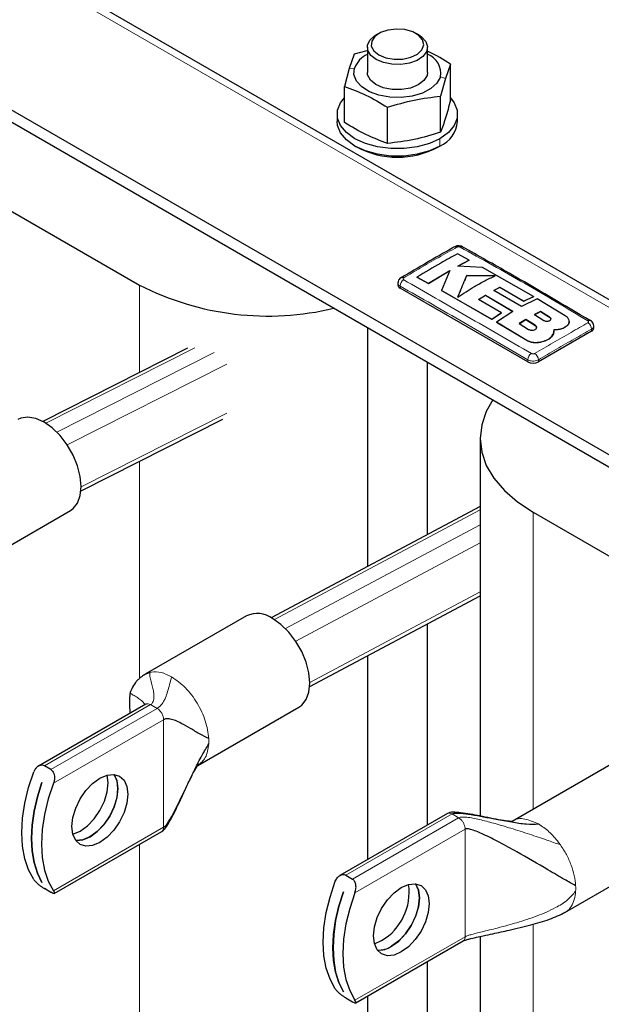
# Model space of a CAD drawing. Header units: millimetres. Extents: x 5 to 418, y 2 to 292.
# Tile 9 of 16: x 231 to 252, y 99 to 134. Entities that reach past the tile are written whole.
import ezdxf

# ---------------------------------------------------------------- set-up
doc = ezdxf.new("R2010")
doc.units = ezdxf.units.MM

msp = doc.modelspace()

# ---------------------------------------------------------------- linework, layer by layer
at = {"color": 7, "linetype": 'Continuous', "lineweight": 18}
for p, q in [((223.0625, 139.9349), (276.614, 109.0203)), ((242.847, 131.7956), (242.6632, 131.7736)), ((245.893, 131.4843), (246.0768, 131.4247)), ((245.8785, 129.2885), (245.8785, 129.0272)), ((235.2247, 124.0946), (235.2247, 120.9937)), ((244.4643, 123.9878), (244.4643, 124.0557)), ((249.2555, 122.6693), (249.2555, 122.665)), ((249.7671, 122.9572), (249.7671, 122.9528)), ((251.2525, 122.4638), (251.2525, 122.5317)), ((248.9572, 122.1356), (248.9572, 122.1312)), ((231.9023, 119.1938), (237.1861, 121.8639)), ((232.2898, 118.8793), (237.874, 121.7012)), ((232.6562, 118.4309), (238.3203, 121.2933)), ((248.9897, 121.3753), (248.9897, 121.4432)), ((249.3669, 121.3753), (249.3669, 121.4432)), ((233.1566, 116.9385), (238.3203, 119.5479)), ((235.2247, 117.8416), (235.2247, 110.1388)), ((240.006, 112.225), (247.3038, 116.1174)), ((249.1783, 116.0394), (249.1783, 105.4924)), ((240.3961, 111.9095), (247.3038, 115.5938)), ((240.7616, 111.4635), (247.3038, 114.9528)), ((241.2647, 109.9886), (247.3038, 113.2096)), ((235.4141, 110.2689), (235.5863, 110.3505)), ((235.5863, 110.3505), (235.6495, 110.3639)), ((235.6142, 109.2105), (231.8492, 107.037)), ((235.8467, 109.0762), (232.0818, 106.9028)), ((235.6142, 109.2105), (235.5318, 109.2406)), ((235.8467, 109.0762), (235.6142, 109.2105)), ((232.1721, 106.4179), (236.0793, 108.6734)), ((236.0793, 104.8557), (236.0793, 108.6734)), ((242.5407, 103.1558), (246.3056, 105.3293)), ((242.7733, 103.0216), (246.5382, 105.195)), ((246.5382, 105.195), (246.3056, 105.3293)), ((246.6206, 105.13), (246.5382, 105.195)), ((236.0793, 104.8557), (232.1721, 102.6001)), ((246.7708, 104.7922), (242.8636, 102.5367)), ((246.7708, 100.9744), (246.7708, 104.7922)), ((235.2247, 104.2511), (235.2247, 90.7798)), ((250.0855, 104.3209), (250.1487, 104.2346)), ((249.1783, 101.4187), (249.1783, 82.7245)), ((242.8636, 98.7189), (246.7708, 100.9744))]:
    msp.add_line(p, q, dxfattribs=at)
at = {"color": 7, "linetype": 'Continuous', "lineweight": 25}
for p, q in [((277.014, 109.0599), (223.4625, 139.9745)), ((218.537, 137.3224), (272.0886, 106.4078)), ((218.537, 136.8869), (272.0886, 105.9723)), ((243.7099, 133.0225), (243.6156, 132.9681)), ((245.1243, 132.9681), (245.0301, 133.0225)), ((243.2859, 132.4057), (242.8377, 132.2838)), ((243.3033, 132.5327), (243.3033, 131.64)), ((245.4366, 131.64), (245.4366, 132.5327)), ((242.8377, 132.2838), (242.6632, 131.7736)), ((242.6632, 131.7736), (242.4887, 131.146)), ((246.2512, 131.9349), (246.0768, 131.4247)), ((246.2512, 130.6532), (246.2512, 131.9349)), ((245.4366, 131.64), (245.4203, 131.5326)), ((246.0768, 131.4247), (245.9023, 130.7971)), ((242.4887, 129.8644), (242.4887, 131.146)), ((245.9023, 129.5155), (245.9023, 130.7971)), ((244.021, 129.1211), (244.021, 130.4027)), ((242.2366, 130.1593), (242.2366, 129.898)), ((246.5033, 129.898), (246.5033, 130.1593)), ((242.8612, 129.0273), (242.9367, 128.9837)), ((245.803, 128.9836), (245.8785, 129.0272)), ((228.0594, 128.2311), (235.2247, 124.0946)), ((246.9096, 124.9779), (246.4948, 125.2025)), ((246.5074, 124.7648), (246.9096, 124.9779)), ((246.9096, 124.9736), (246.5074, 124.7605)), ((247.3815, 124.7194), (246.5074, 124.7648)), ((246.9096, 124.9779), (246.9096, 124.9736)), ((249.1912, 123.6867), (247.3815, 124.7194)), ((245.0592, 124.3745), (245.4737, 124.151)), ((245.0592, 124.3745), (245.0592, 124.3702)), ((245.4737, 124.1466), (245.0592, 124.3702)), ((245.4737, 124.151), (246.224, 124.6066)), ((246.224, 124.6022), (245.4737, 124.1466)), ((246.224, 124.6066), (245.9302, 123.9018)), ((247.8313, 124.4233), (246.8277, 124.4336)), ((246.8277, 124.4336), (246.8277, 124.4293)), ((246.8277, 124.4293), (247.8313, 124.419)), ((244.3862, 124.1643), (244.3862, 124.0966)), ((245.4737, 124.151), (245.4737, 124.1466)), ((248.9897, 121.3753), (244.4643, 123.9878)), ((245.9302, 123.9018), (247.7218, 122.8811)), ((245.9302, 123.9018), (245.9302, 123.8974)), ((247.7218, 122.8768), (245.9302, 123.8974)), ((247.2504, 123.5822), (247.4909, 123.7323)), ((247.4909, 123.7279), (247.2504, 123.5778)), ((247.4909, 123.7323), (248.4673, 123.1588)), ((247.4909, 123.7323), (247.4909, 123.7279)), ((248.4673, 123.1544), (247.4909, 123.7279)), ((247.7875, 123.9024), (248.005, 124.0161)), ((248.005, 124.0118), (247.7875, 123.898)), ((248.7642, 123.3289), (247.7875, 123.9024)), ((248.005, 124.0161), (248.8506, 123.5225)), ((248.005, 124.0161), (248.005, 124.0118)), ((248.8506, 123.5182), (248.005, 124.0118)), ((248.8506, 123.5225), (249.1912, 123.6867)), ((249.1912, 123.6823), (248.8506, 123.5182)), ((249.1912, 123.6867), (249.1912, 123.6823)), ((248.0619, 123.1089), (247.2504, 123.5822)), ((249.3223, 123.609), (248.7642, 123.3289)), ((248.8506, 123.5225), (248.8506, 123.5182)), ((250.3197, 123.0076), (249.3223, 123.609)), ((247.7218, 122.8811), (248.0619, 123.1089)), ((248.0619, 123.1045), (247.7218, 122.8768)), ((248.4673, 123.1588), (247.8867, 122.7834)), ((248.0619, 123.1089), (248.0619, 123.1045)), ((249.4388, 123.1615), (249.2284, 123.0485)), ((249.2284, 123.0441), (249.4388, 123.1572)), ((249.2284, 123.0485), (249.5567, 122.8423)), ((249.7671, 122.9572), (249.4388, 123.1615)), ((249.4388, 123.1615), (249.4388, 123.1572)), ((249.4388, 123.1572), (249.7671, 122.9528)), ((247.7218, 122.8811), (247.7218, 122.8768)), ((247.8867, 122.7834), (248.9572, 122.1356)), ((247.8867, 122.7834), (247.8867, 122.779)), ((248.9572, 122.1312), (247.8867, 122.779)), ((248.9272, 122.8758), (248.6867, 122.7286)), ((248.6867, 122.7243), (248.9272, 122.8714)), ((248.6867, 122.7286), (249.015, 122.524)), ((249.2555, 122.6693), (248.9272, 122.8758)), ((248.9272, 122.8758), (248.9272, 122.8714)), ((248.9272, 122.8714), (249.2555, 122.665)), ((250.4624, 122.7997), (250.4624, 122.804)), ((251.3306, 122.5727), (251.3306, 122.6403)), ((243.3033, 122.5897), (243.3033, 114.1102)), ((251.2525, 122.4638), (249.3669, 121.3753)), ((249.901, 122.3681), (249.9265, 122.5139)), ((249.9206, 122.4757), (249.901, 122.3637)), ((249.901, 122.3681), (249.901, 122.3637)), ((249.9292, 122.4751), (249.9292, 122.4795)), ((250.3197, 122.6063), (250.3197, 122.6019)), ((249.4509, 122.0732), (249.4509, 122.0689)), ((236.9222, 121.8515), (231.7915, 119.2587)), ((245.4366, 115.248), (245.4366, 121.3581)), ((233.1494, 116.7929), (238.176, 119.333)), ((247.3038, 118.6519), (247.3038, 105.2553)), ((229.1872, 114.0244), (232.7699, 116.0927)), ((247.3038, 116.2439), (239.8925, 112.291)), ((249.1783, 116.0394), (256.3437, 111.9029)), ((241.2598, 109.8468), (247.3038, 113.0704)), ((239.0116, 112.3544), (235.4289, 110.2861)), ((245.4366, 104.9388), (245.4366, 112.0746)), ((243.3033, 110.9367), (243.3033, 103.7073)), ((235.4498, 109.2268), (231.6396, 107.0272)), ((237.2954, 107.0529), (240.8781, 109.1211)), ((232.0818, 106.9028), (231.8492, 107.037)), ((252.0223, 107.1342), (248.4397, 105.066)), ((231.7604, 106.4498), (231.7623, 106.4487)), ((246.1412, 105.3456), (242.3312, 103.1461)), ((232.2012, 102.5056), (236.0112, 104.7051)), ((250.3062, 101.8327), (253.8888, 103.901)), ((242.5407, 103.1558), (242.7733, 103.0216)), ((231.7614, 102.9011), (231.7604, 102.9006)), ((231.7623, 102.8995), (231.7604, 102.9006)), ((232.0818, 102.5479), (231.8492, 102.6822)), ((242.4519, 102.5686), (242.4538, 102.5675)), ((247.3038, 100.9829), (247.3038, 85.337)), ((242.8925, 98.6243), (246.7026, 100.8239)), ((245.4366, 80.7749), (245.4366, 100.093)), ((242.4528, 99.0199), (242.4519, 99.0193)), ((242.4538, 99.0182), (242.4519, 99.0193)), ((242.5407, 98.8009), (242.7733, 98.6667)), ((243.3033, 98.8615), (243.3033, 80.7749))]:
    msp.add_line(p, q, dxfattribs=at)
at = {"color": 7, "linetype": 'Continuous', "lineweight": 25, "flags": 128}
for points in [[(243.71, 132.2606), (243.9601, 132.1575), (244.2545, 132.1069), (244.5615, 132.1142), (244.8477, 132.1787), (245.0822, 132.2934), (245.2395, 132.4457), (245.3025, 132.6193), (245.2645, 132.7953), (245.1296, 132.9547), (244.9123, 133.0801), (244.6363, 133.158), (244.3314, 133.1799), (244.0307, 133.1435), (243.7668, 133.0527), (243.5682, 132.9174), (243.4565, 132.7521), (243.4438, 132.5749), (243.5315, 132.4049), (243.71, 132.2606)], [(243.6157, 132.0973), (243.4269, 132.245), (243.3219, 132.4182), (243.31, 132.6017), (243.3923, 132.7789), (243.5615, 132.9344), (243.6156, 132.9681)], [(245.1243, 132.9681), (245.2282, 132.8984), (245.3768, 132.7361), (245.4359, 132.5557), (245.4003, 132.3733), (245.2731, 132.2051), (245.0658, 132.066), (244.7965, 131.9683), (244.4894, 131.9208), (244.1717, 131.9277), (243.8716, 131.9883), (243.6157, 132.0973)], [(245.893, 131.4843), (245.7713, 131.262), (245.5541, 131.0655), (245.2562, 130.9082), (244.8979, 130.8007), (244.5037, 130.7504), (244.1003, 130.7608), (243.7153, 130.831), (243.375, 130.9564), (243.1024, 131.1283), (242.9162, 131.3352), (242.8291, 131.5628), (242.847, 131.7956)], [(245.4203, 131.5326), (245.3114, 131.3505), (245.1104, 131.1967), (244.8369, 131.0863), (244.5177, 131.0301), (244.184, 131.0336), (243.8685, 131.0965), (243.6022, 131.2125), (243.4109, 131.3704), (243.3136, 131.5547), (243.3033, 131.64)], [(245.8785, 129.2885), (245.505, 129.1165), (245.0746, 128.9969), (244.6088, 128.9355), (244.1311, 128.9355), (243.6654, 128.9969), (243.235, 129.1165), (242.8615, 129.2885), (242.5636, 129.5041), (242.3564, 129.7525), (242.2501, 130.0214), (242.2501, 130.2972), (242.3564, 130.566), (242.4887, 130.74)], [(246.2512, 130.74), (246.3836, 130.566), (246.4899, 130.2972), (246.4899, 130.0214), (246.3836, 129.7525), (246.1763, 129.5041), (245.8785, 129.2885)], [(245.8785, 129.0272), (245.505, 128.8552), (245.0746, 128.7356), (244.6088, 128.6742), (244.1311, 128.6742), (243.6654, 128.7356), (243.235, 128.8552), (242.8615, 129.0272), (242.5636, 129.2428), (242.3564, 129.4912), (242.2501, 129.7601), (242.2366, 129.898)], [(247.7575, 120.0183), (247.5219, 119.6082), (247.3585, 119.1342), (247.3038, 118.6519), (247.3585, 118.1697), (247.5219, 117.6957), (247.791, 117.238), (248.1612, 116.8046), (248.6263, 116.4028), (249.1783, 116.0394)], [(232.7699, 116.0927), (232.8686, 116.1632), (233.0259, 116.3614), (233.1235, 116.6273), (233.1566, 116.9473), (233.1235, 117.3056), (233.0259, 117.6841), (232.8686, 118.0639), (232.6596, 118.4259), (232.4094, 118.752), (232.1304, 119.0257), (231.8367, 119.2335), (231.5429, 119.3648), (231.264, 119.4132), (231.0137, 119.3761), (230.9034, 119.3259)], [(240.8781, 109.1211), (240.9768, 109.1917), (241.134, 109.3899), (241.2317, 109.6557), (241.2648, 109.9758), (241.2317, 110.334), (241.134, 110.7125), (240.9768, 111.0923), (240.7678, 111.4543), (240.5175, 111.7804), (240.2385, 112.0542), (239.9448, 112.2619)], [(231.4745, 103.0029), (231.2887, 103.3452), (231.1539, 103.7405), (231.0721, 104.1824), (231.0447, 104.6637), (231.0721, 105.1766), (231.1539, 105.7129), (231.2887, 106.2639), (231.4745, 106.8206)], [(233.8166, 106.6015), (234.0728, 106.7104), (234.3115, 106.734), (234.5166, 106.6707), (234.6739, 106.5248), (234.7728, 106.3062), (234.8065, 106.0298), (234.7728, 105.7144), (234.6739, 105.3816), (234.5166, 105.0541), (234.3115, 104.754), (234.0728, 104.502), (233.8166, 104.3151), (233.5603, 104.2062), (233.3216, 104.1826), (233.1166, 104.2459), (232.9592, 104.3918), (232.8603, 104.6104), (232.8266, 104.8868), (232.8603, 105.2022), (232.9592, 105.535), (233.1166, 105.8625), (233.3216, 106.1626), (233.5603, 106.4146), (233.8166, 106.6015)], [(232.8609, 104.6085), (232.8627, 104.6089), (233.1189, 104.7179), (233.3751, 104.9048), (233.6139, 105.1568), (233.8189, 105.4568), (233.9762, 105.7844), (234.0751, 106.1172), (234.1088, 106.4325), (234.0751, 106.7089), (234.0746, 106.7109)], [(234.3194, 106.7333), (234.3241, 106.7267), (234.423, 106.5081), (234.4567, 106.2317), (234.423, 105.9164), (234.3241, 105.5836), (234.1668, 105.256), (233.9618, 104.956), (233.723, 104.7039), (233.4668, 104.5171), (233.2106, 104.4081), (232.9718, 104.3845), (232.9639, 104.3852)], [(232.9646, 104.3843), (232.9737, 104.3834), (233.2124, 104.407), (233.4687, 104.516), (233.7249, 104.7028), (233.9636, 104.9549), (234.1687, 105.2549), (234.326, 105.5825), (234.4249, 105.9153), (234.4586, 106.2306), (234.4249, 106.507), (234.326, 106.7256), (234.3206, 106.7332)], [(231.7604, 102.9006), (231.6012, 103.2304), (231.4858, 103.6043), (231.416, 104.017), (231.3926, 104.4628), (231.416, 104.9357), (231.4858, 105.429), (231.6012, 105.9361), (231.7604, 106.4498)], [(231.7623, 106.4487), (231.6031, 105.935), (231.4877, 105.4279), (231.4179, 104.9346), (231.3945, 104.4617), (231.4179, 104.0159), (231.4877, 103.6032), (231.6031, 103.2293), (231.7623, 102.8995)], [(232.1721, 106.4179), (231.9864, 105.8611), (231.8516, 105.3101), (231.7698, 104.7738), (231.7424, 104.2609), (231.7698, 103.7796), (231.8516, 103.3378), (231.9864, 102.9425), (232.1721, 102.6001)], [(242.1659, 99.1216), (241.9802, 99.464), (241.8454, 99.8593), (241.7636, 100.3012), (241.7362, 100.7824), (241.7636, 101.2954), (241.8454, 101.8316), (241.9802, 102.3826), (242.1659, 102.9394)], [(244.508, 100.4339), (244.2518, 100.325), (244.013, 100.3013), (243.808, 100.3646), (243.6507, 100.5106), (243.5518, 100.7292), (243.5181, 101.0056), (243.5518, 101.3209), (243.6507, 101.6537), (243.808, 101.9813), (244.013, 102.2813), (244.2518, 102.5334), (244.508, 102.7202), (244.7642, 102.8292), (245.003, 102.8528), (245.208, 102.7895), (245.3653, 102.6436), (245.4642, 102.425), (245.498, 102.1486), (245.4642, 101.8332), (245.3653, 101.5004), (245.208, 101.1728), (245.003, 100.8728), (244.7642, 100.6208), (244.508, 100.4339)], [(245.0109, 102.8521), (245.0156, 102.8455), (245.1144, 102.6269), (245.1482, 102.3505), (245.1144, 102.0351), (245.0156, 101.7023), (244.8582, 101.3748), (244.6532, 101.0747), (244.4144, 100.8227), (244.1582, 100.6358)], [(244.1601, 100.6348), (244.4163, 100.8216), (244.6551, 101.0736), (244.8601, 101.3737), (245.0174, 101.7013), (245.1163, 102.0341), (245.1501, 102.3494), (245.1163, 102.6258), (245.0174, 102.8444), (245.0121, 102.8519)], [(242.4519, 99.0193), (242.2926, 99.3492), (242.1773, 99.7231), (242.1074, 100.1358), (242.0841, 100.5816), (242.1074, 101.0545), (242.1773, 101.5478), (242.2926, 102.0548), (242.4519, 102.5686)], [(242.4538, 102.5675), (242.2945, 102.0537), (242.1792, 101.5467), (242.1093, 101.0534), (242.0859, 100.5805), (242.1093, 100.1347), (242.1792, 99.722), (242.2945, 99.3481), (242.4538, 99.0182)], [(242.8636, 102.5367), (242.6779, 101.9799), (242.543, 101.4289), (242.4612, 100.8926), (242.4338, 100.3797), (242.4612, 99.8984), (242.543, 99.4565), (242.6779, 99.0612), (242.8636, 98.7189)], [(243.5523, 100.7272), (243.5541, 100.7277), (243.8103, 100.8367)]]:
    msp.add_lwpolyline(points, dxfattribs=at)
at = {"color": 7, "linetype": 'Continuous', "lineweight": 25}
for centre, radius, start, end in [((243.7183, 131.4432), 0.9398, 116.20193, 157.98035), ((245.1782, 131.6086), 0.7255, 350.13367, 69.1297), ((245.4588, 129.9879), 1.0484, 293.59917, 355.08069), ((244.37, 131.7246), 3.093, 242.39293, 297.6017), ((246.4286, 125.3637), 0.0929, 55.56316, 114.46716), ((239.7765, 132.9756), 9.9795, 242.86318, 283.56428), ((244.5196, 124.1099), 0.1341, 185.6948, 245.62534), ((244.5399, 124.2744), 0.092, 55.21819, 114.71129), ((251.1764, 122.7535), 0.0892, 62.68013, 125.64176), ((251.1971, 122.586), 0.1341, 294.37466, 354.3052), ((249.1783, 121.7392), 0.4099, 242.60967, 297.39033), ((239.4005, 111.5234), 0.9174, 53.60737, 115.08217), ((242.7978, 102.5479), 1.9883, 300.61435, 8.14772), ((243.7157, 101.2989), 0.7972, 265.66129, 303.71859), ((243.7178, 101.2973), 0.7966, 265.55784, 303.7295)]:
    msp.add_arc(centre, radius, start, end, dxfattribs=at)
at = {"color": 7, "linetype": 'Continuous', "lineweight": 18}
for centre, radius, start, end in [((246.6481, 125.3642), 0.0924, 64.38698, 124.52497), ((244.7487, 124.046), 0.2846, 123.32255, 178.05861), ((250.9679, 122.522), 0.2847, 1.96162, 56.68054), ((249.2799, 121.4261), 0.2907, 123.12783, 176.6323), ((249.0768, 121.4262), 0.2906, 3.34751, 56.86931), ((235.9228, 107.909), 1.7592, 356.88145, 3.11855), ((248.9336, 102.6889), 1.7592, 356.88145, 3.11855)]:
    msp.add_arc(centre, radius, start, end, dxfattribs=at)
at = {"color": 7, "linetype": 'Continuous', "lineweight": 25}
for points, knots in [([(246.2512, 131.9349), (245.9958, 132.0967), (245.7243, 132.2688), (245.4528, 132.3785), (245.4366, 132.385)], [0, 0, 0, 0, 0.9405377, 1, 1, 1, 1]), ([(242.4887, 131.146), (242.7441, 131.0515), (243.2549, 130.8624), (243.7657, 130.5559), (244.021, 130.4027)], [0, 0, 0, 0, 0.4999949, 1, 1, 1, 1]), ([(244.021, 130.4027), (244.3346, 130.4978), (244.9617, 130.6879), (245.5888, 130.7607), (245.9023, 130.7971)], [0, 0, 0, 0, 0.4999949, 1, 1, 1, 1]), ([(246.2512, 130.6532), (246.193, 130.4339), (246.0767, 129.996), (245.9604, 129.6755), (245.9023, 129.5155)], [0, 0, 0, 0, 0.5008729, 1, 1, 1, 1]), ([(244.021, 129.1211), (243.7657, 129.2156), (243.2549, 129.4047), (242.7441, 129.7112), (242.4887, 129.8644)], [0, 0, 0, 0, 0.4999949, 1, 1, 1, 1]), ([(245.9023, 129.5155), (245.5888, 129.4204), (244.9617, 129.2303), (244.3346, 129.1575), (244.021, 129.1211)], [0, 0, 0, 0, 0.4999949, 1, 1, 1, 1]), ([(246.3902, 125.4482), (246.3627, 125.4327), (245.7333, 125.0791), (245.1036, 124.7089), (244.5014, 124.3549)], [0, 0, 0, 0, 0.0437347, 1, 1, 1, 1]), ([(246.6857, 125.4471), (246.6832, 125.4491), (246.6609, 125.4672), (246.5991, 125.4822), (246.5046, 125.489), (246.4289, 125.4727), (246.3949, 125.4499), (246.3909, 125.4473)], [0, 0, 0, 0, 0.0314747, 0.2834631, 0.5952218, 0.9527506, 1, 1, 1, 1]), ([(251.2154, 122.8301), (250.2533, 123.3974), (248.7437, 124.2875), (247.2342, 125.1375), (246.6867, 125.4457)], [0, 0, 0, 0, 0.63732396, 1, 1, 1, 1]), ([(246.4948, 125.2025), (246.2985, 125.0941), (245.82, 124.8301), (245.3414, 124.5435), (245.0592, 124.3745)], [0, 0, 0, 0, 0.4103295, 1, 1, 1, 1]), ([(246.8277, 124.4336), (246.7747, 124.3134), (246.6686, 124.0725), (246.5625, 123.8015), (246.5094, 123.6657)], [0, 0, 0, 0, 0.4992897, 1, 1, 1, 1]), ([(246.5094, 123.6614), (246.5624, 123.7967), (246.6684, 124.0678), (246.7746, 124.3087), (246.8277, 124.4293)], [0, 0, 0, 0, 0.4992252, 1, 1, 1, 1]), ([(246.5094, 123.6657), (246.7056, 123.7947), (247.0237, 124.0037), (247.4653, 124.2471), (247.7092, 124.3645), (247.8313, 124.4233)], [0, 0, 0, 0, 0.4453945, 0.72230867, 1, 1, 1, 1]), ([(244.502, 124.3568), (244.499, 124.3555), (244.4706, 124.3432), (244.4305, 124.3002), (244.3915, 124.234), (244.3893, 124.1859), (244.3883, 124.1645)], [0, 0, 0, 0, 0.0428539, 0.3934316, 0.7296541, 1, 1, 1, 1]), ([(250.3197, 122.6063), (250.3546, 122.6303), (250.4244, 122.6783), (250.4683, 122.7722), (250.4589, 122.8685), (250.4033, 122.9498), (250.3435, 122.9912), (250.3197, 123.0076)], [0, 0, 0, 0, 0.21459, 0.4291787, 0.6437975, 0.8584406, 1, 1, 1, 1]), ([(249.015, 122.524), (249.0299, 122.5163), (249.0595, 122.501), (249.1163, 122.4911), (249.1741, 122.4924), (249.2278, 122.5056), (249.271, 122.5289), (249.299, 122.5598), (249.3085, 122.595), (249.2984, 122.6303), (249.2767, 122.655), (249.2596, 122.6666), (249.2555, 122.6693)], [0, 0, 0, 0, 0.1073587, 0.214721, 0.322003, 0.4292233, 0.5364373, 0.6436973, 0.7510459, 0.8585026, 0.9660513, 1, 1, 1, 1]), ([(249.2555, 122.665), (249.2674, 122.6556), (249.2913, 122.6369), (249.3061, 122.6095), (249.3037, 122.5941), (249.3031, 122.5903)], [0, 0, 0, 0, 0.4302445, 0.8604885, 1, 1, 1, 1]), ([(249.5567, 122.8423), (249.5697, 122.8355), (249.5958, 122.8218), (249.6455, 122.8119), (249.6962, 122.8116), (249.7432, 122.8214), (249.781, 122.84), (249.8054, 122.8653), (249.8136, 122.8944), (249.8046, 122.924), (249.7856, 122.9449), (249.7707, 122.9548), (249.7671, 122.9572)], [0, 0, 0, 0, 0.107578, 0.2151551, 0.3227414, 0.4302646, 0.5376806, 0.6449866, 0.752213, 0.8594107, 0.9666405, 1, 1, 1, 1]), ([(249.7671, 122.9528), (249.7776, 122.9448), (249.7985, 122.9288), (249.8114, 122.9057), (249.8094, 122.8928), (249.8089, 122.8897)], [0, 0, 0, 0, 0.4296303, 0.8592749, 1, 1, 1, 1]), ([(250.4563, 122.7999), (250.4563, 122.7784), (250.4561, 122.7251), (250.4026, 122.6556), (250.3433, 122.6172), (250.3197, 122.6019)], [0, 0, 0, 0, 0.2882395, 0.7172485, 1, 1, 1, 1]), ([(251.3288, 122.64), (251.3294, 122.6437), (251.3341, 122.6739), (251.3152, 122.7285), (251.2751, 122.7896), (251.2382, 122.8224), (251.2162, 122.8333), (251.2153, 122.8338)], [0, 0, 0, 0, 0.0473154, 0.3874634, 0.6881179, 0.9868842, 1, 1, 1, 1]), ([(249.4509, 122.0732), (249.5229, 122.0928), (249.6669, 122.1319), (249.8262, 122.2383), (249.8766, 122.3258), (249.901, 122.3681)], [0, 0, 0, 0, 0.3407821, 0.6815687, 1, 1, 1, 1]), ([(249.901, 122.3637), (249.8744, 122.3186), (249.8212, 122.2282), (249.6577, 122.1241), (249.5183, 122.0869), (249.4509, 122.0689)], [0, 0, 0, 0, 0.3408172, 0.6816417, 1, 1, 1, 1]), ([(249.9265, 122.5139), (249.9846, 122.5151), (250.1009, 122.5175), (250.2347, 122.5572), (250.2974, 122.5934), (250.3197, 122.6063)], [0, 0, 0, 0, 0.3919653, 0.7839447, 1, 1, 1, 1]), ([(250.3197, 122.6019), (250.2773, 122.5795), (250.1924, 122.5348), (250.0484, 122.509), (249.9586, 122.5094), (249.9265, 122.5095)], [0, 0, 0, 0, 0.3915997, 0.7831923, 1, 1, 1, 1]), ([(248.9572, 122.1356), (248.9966, 122.1158), (249.0754, 122.0761), (249.2257, 122.0511), (249.3549, 122.0534), (249.4267, 122.0682), (249.4509, 122.0732)], [0, 0, 0, 0, 0.2851253, 0.5702516, 0.8553553, 1, 1, 1, 1]), ([(249.4509, 122.0689), (249.4021, 122.0603), (249.3046, 122.0432), (249.1504, 122.0561), (249.0329, 122.0893), (248.9763, 122.1207), (248.9572, 122.1312)], [0, 0, 0, 0, 0.285052, 0.570102, 0.8551915, 1, 1, 1, 1]), ([(235.4107, 110.2753), (235.3851, 110.2593), (235.3327, 110.2266), (235.2466, 110.1609), (235.1592, 110.0823), (235.0493, 109.9548), (234.965, 109.8174), (234.9109, 109.6886), (234.8937, 109.6323), (234.8872, 109.6108)], [0, 0, 0, 0, 0.1119248, 0.2295673, 0.3576186, 0.4982436, 0.795129, 0.9218159, 1, 1, 1, 1]), ([(234.8872, 109.6108), (234.8854, 109.5992), (234.8714, 109.5079), (234.8689, 109.277), (234.8744, 109.0494), (234.8778, 108.9052)], [0, 0, 0, 0, 0.0503517, 0.3981988, 1, 1, 1, 1]), ([(237.6795, 108.0047), (237.5743, 108.057), (237.3393, 108.1738), (237.0329, 108.363), (236.7472, 108.5258), (236.508, 108.6392), (236.3343, 108.6974), (236.2069, 108.7105), (236.1258, 108.6959), (236.0938, 108.6804), (236.0793, 108.6734)], [0, 0, 0, 0, 0.1802947, 0.4025657, 0.63144071, 0.76883956, 0.88375033, 0.95930718, 0.98163915, 1, 1, 1, 1]), ([(236.0793, 104.8557), (236.0997, 104.8714), (236.1465, 104.9074), (236.2136, 104.9967), (236.3354, 105.1819), (236.5763, 105.6347), (236.8625, 106.2424), (237.1739, 106.8917), (237.4172, 107.3864), (237.5981, 107.6808), (237.6795, 107.8133)], [0, 0, 0, 0, 0.0261814, 0.0601085, 0.1019228, 0.2278502, 0.5145569, 0.6955476, 0.8630251, 1, 1, 1, 1]), ([(231.8492, 107.037), (231.8248, 107.0472), (231.776, 107.0676), (231.6935, 107.0561), (231.6113, 107.0146), (231.53, 106.9375), (231.4938, 106.8614), (231.4745, 106.8206)], [0, 0, 0, 0, 0.1743808, 0.3482719, 0.5342906, 0.7503419, 1, 1, 1, 1]), ([(232.0818, 106.9028), (232.1035, 106.8863), (232.1469, 106.8535), (232.1887, 106.7703), (232.2107, 106.6685), (232.2101, 106.5449), (232.1854, 106.4622), (232.1721, 106.4179)], [0, 0, 0, 0, 0.1743808, 0.3482719, 0.5342906, 0.7503419, 1, 1, 1, 1]), ([(236.0113, 104.7052), (236.035, 104.723), (236.1222, 104.7885), (236.2387, 104.9738), (236.4288, 105.3113), (236.6284, 105.7318), (236.8443, 106.1961), (237.0054, 106.5399), (237.13, 106.7866), (237.2135, 106.937), (237.2797, 107.0369), (237.287, 107.0454), (237.2909, 107.0499)], [0, 0, 0, 0, 0.028487, 0.1049062, 0.2065808, 0.401355, 0.549091, 0.7018374, 0.7750896, 0.8453984, 0.917185, 1, 1, 1, 1]), ([(248.4449, 105.0692), (248.4394, 105.0683), (248.4289, 105.0665), (248.3134, 105.0685), (248.0591, 105.1041), (247.6862, 105.1774), (247.2051, 105.2757), (246.7537, 105.3653), (246.396, 105.3955), (246.2355, 105.3857), (246.1707, 105.3581), (246.1411, 105.3455)], [0, 0, 0, 0, 0.0845266, 0.1617332, 0.3102474, 0.4593192, 0.6015698, 0.839771, 0.9323472, 0.9691221, 1, 1, 1, 1]), ([(246.3056, 105.3293), (246.3288, 105.3384), (246.3815, 105.3592), (246.4848, 105.3641), (246.6878, 105.3575), (247.1508, 105.2884), (247.7549, 105.1631), (248.4061, 105.045), (248.9077, 104.9666), (249.2285, 104.9714), (249.3729, 104.9736)], [0, 0, 0, 0, 0.0274101, 0.0624968, 0.1053221, 0.2329253, 0.5198991, 0.6994328, 0.8646801, 1, 1, 1, 1]), ([(250.6902, 102.7846), (250.563, 102.855), (250.275, 103.0144), (249.5446, 103.4451), (248.7725, 103.8927), (248.0065, 104.315), (247.4751, 104.5843), (247.0963, 104.7506), (246.883, 104.8049), (246.8037, 104.8054), (246.781, 104.7963), (246.7708, 104.7922)], [0, 0, 0, 0, 0.12248522, 0.27727497, 0.55707998, 0.71233686, 0.84663679, 0.94564451, 0.98137365, 0.99153374, 1, 1, 1, 1]), ([(242.1659, 102.9394), (242.1901, 102.9881), (242.2351, 103.0789), (242.3373, 103.1573), (242.4351, 103.1863), (242.502, 103.1764), (242.5345, 103.1591), (242.5407, 103.1558)], [0, 0, 0, 0, 0.3004322, 0.5605605, 0.7567362, 0.9539009, 1, 1, 1, 1]), ([(231.4745, 103.0029), (231.4986, 102.9718), (231.5437, 102.914), (231.6459, 102.8236), (231.7436, 102.7492), (231.8106, 102.7048), (231.8431, 102.6858), (231.8492, 102.6822)], [0, 0, 0, 0, 0.3004322, 0.5605605, 0.7567362, 0.9539009, 1, 1, 1, 1]), ([(242.8636, 102.5367), (242.8789, 102.5905), (242.9074, 102.6908), (242.8971, 102.8342), (242.8577, 102.9423), (242.8107, 102.9982), (242.7792, 103.0178), (242.7733, 103.0216)], [0, 0, 0, 0, 0.3004322, 0.5605605, 0.7567362, 0.9539009, 1, 1, 1, 1]), ([(232.1721, 102.6001), (232.1874, 102.5742), (232.216, 102.5258), (232.2056, 102.5005), (232.1662, 102.5052), (232.1192, 102.5267), (232.0878, 102.5445), (232.0818, 102.5479)], [0, 0, 0, 0, 0.3004322, 0.5605605, 0.7567362, 0.9539009, 1, 1, 1, 1]), ([(246.7006, 100.8229), (246.7118, 100.8285), (246.7354, 100.8402), (246.8061, 100.8642), (246.9543, 100.905), (247.1671, 100.9536), (247.4495, 101.0148), (247.8353, 101.0965), (248.3974, 101.2176), (249.0653, 101.3823), (249.7374, 101.5679), (250.136, 101.7549), (250.3225, 101.8424)], [0, 0, 0, 0, 0.0124029, 0.0262008, 0.0585356, 0.1308214, 0.1956876, 0.2876498, 0.4463141, 0.6580261, 0.8400147, 1, 1, 1, 1]), ([(242.5407, 98.8009), (242.5163, 98.8158), (242.4675, 98.8455), (242.3849, 98.9052), (242.3027, 98.9723), (242.2215, 99.0486), (242.1853, 99.0962), (242.1659, 99.1216)], [0, 0, 0, 0, 0.1743808, 0.3482719, 0.5342906, 0.7503419, 1, 1, 1, 1]), ([(242.7733, 98.6667), (242.795, 98.6549), (242.8383, 98.6314), (242.8801, 98.6194), (242.9022, 98.6262), (242.9016, 98.656), (242.8769, 98.6969), (242.8636, 98.7189)], [0, 0, 0, 0, 0.1743808, 0.3482719, 0.5342906, 0.7503419, 1, 1, 1, 1])]:
    msp.add_open_spline(points, degree=3, knots=knots, dxfattribs=at)
at = {"color": 7, "linetype": 'Continuous', "lineweight": 18}
for points, knots in [([(246.4811, 125.4403), (246.2646, 125.3202), (245.8315, 125.0799), (245.2021, 124.7161), (244.7912, 124.4693), (244.5924, 124.35)], [0, 0, 0, 0, 0.3404987, 0.6810489, 1, 1, 1, 1]), ([(246.5957, 125.4404), (246.5912, 125.4425), (246.5798, 125.448), (246.5568, 125.4531), (246.5294, 125.454), (246.5024, 125.45), (246.4882, 125.4435), (246.4811, 125.4403)], [0, 0, 0, 0, 0.140567, 0.3553278, 0.5708439, 0.7860438, 1, 1, 1, 1]), ([(251.1244, 122.826), (250.3772, 123.2739), (248.8829, 124.1697), (247.3581, 125.0168), (246.5957, 125.4404)], [0, 0, 0, 0, 0.500039, 1, 1, 1, 1]), ([(244.4643, 124.0557), (244.4455, 124.069), (244.4081, 124.0958), (244.3849, 124.1357), (244.3886, 124.1586), (244.3895, 124.1643)], [0, 0, 0, 0, 0.42902529, 0.85806515, 1, 1, 1, 1]), ([(248.9897, 121.4432), (248.2356, 121.887), (246.7271, 122.7746), (245.2186, 123.6286), (244.4643, 124.0557)], [0, 0, 0, 0, 0.499961, 1, 1, 1, 1]), ([(244.5924, 124.35), (244.5885, 124.3473), (244.5788, 124.3406), (244.5698, 124.3273), (244.5682, 124.3114), (244.5753, 124.2959), (244.5867, 124.2879), (244.5924, 124.2839)], [0, 0, 0, 0, 0.1406569, 0.35550383, 0.57103286, 0.78617163, 1, 1, 1, 1]), ([(244.5924, 124.2839), (245.3396, 123.8514), (246.8338, 122.9866), (248.3587, 122.1085), (249.1211, 121.6695)], [0, 0, 0, 0, 0.50003916, 1, 1, 1, 1]), ([(249.2356, 121.6695), (249.4521, 121.7944), (249.8852, 122.0441), (250.5146, 122.4075), (250.9256, 122.645), (251.1243, 122.7599)], [0, 0, 0, 0, 0.3404988, 0.6810495, 1, 1, 1, 1]), ([(251.1243, 122.7599), (251.1282, 122.7624), (251.138, 122.7689), (251.1469, 122.782), (251.1485, 122.7978), (251.1414, 122.8135), (251.13, 122.8219), (251.1244, 122.826)], [0, 0, 0, 0, 0.1406564, 0.3555028, 0.5710316, 0.7861708, 1, 1, 1, 1]), ([(251.3272, 122.6402), (251.3272, 122.6286), (251.3271, 122.5997), (251.2978, 122.5617), (251.2654, 122.5402), (251.2525, 122.5317)], [0, 0, 0, 0, 0.2875097, 0.7171757, 1, 1, 1, 1]), ([(251.2525, 122.5317), (251.052, 122.4183), (250.6375, 122.1838), (250.0089, 121.8212), (249.5809, 121.5692), (249.3669, 121.4432)], [0, 0, 0, 0, 0.3189779, 0.6594763, 1, 1, 1, 1]), ([(249.1211, 121.6695), (249.1256, 121.6672), (249.137, 121.6615), (249.1599, 121.6562), (249.1873, 121.6553), (249.2143, 121.6595), (249.2285, 121.6662), (249.2356, 121.6695)], [0, 0, 0, 0, 0.1405668, 0.3553275, 0.5708435, 0.7860436, 1, 1, 1, 1]), ([(249.3669, 121.4432), (249.3436, 121.4321), (249.297, 121.4098), (249.208, 121.3959), (249.1175, 121.3989), (249.0419, 121.4166), (249.0046, 121.4356), (248.9897, 121.4432)], [0, 0, 0, 0, 0.2146728, 0.4293525, 0.6440267, 0.8586958, 1, 1, 1, 1]), ([(235.6142, 109.2105), (235.6291, 109.2209), (235.6632, 109.2447), (235.6985, 109.2946), (235.7368, 109.3919), (235.7392, 109.5306), (235.7167, 109.7017), (235.6737, 109.8867), (235.6253, 110.0704), (235.5799, 110.2378), (235.5843, 110.3156), (235.5863, 110.3505)], [0, 0, 0, 0, 0.0193053, 0.04419964, 0.09540324, 0.21966654, 0.357185, 0.5087804, 0.69247831, 0.86221685, 1, 1, 1, 1]), ([(236.3621, 110.1937), (236.3364, 110.0999), (236.2789, 109.8902), (236.2213, 109.6704), (236.1574, 109.4784), (236.0866, 109.3289), (236.0255, 109.2332), (235.9615, 109.1632), (235.9144, 109.1195), (235.8672, 109.0893), (235.8467, 109.0762)], [0, 0, 0, 0, 0.1779417, 0.3977006, 0.6257529, 0.7637217, 0.8800698, 0.9293707, 0.969378, 1, 1, 1, 1]), ([(235.4108, 109.2043), (235.4015, 109.2251), (235.3704, 109.2949), (235.2512, 109.3837), (235.1012, 109.492), (234.9675, 109.5701), (234.8756, 109.6183), (234.8909, 109.609), (234.892, 109.6083)], [0, 0, 0, 0, 0.0803389, 0.269349, 0.4878534, 0.7421875, 0.9801542, 1, 1, 1, 1]), ([(235.5318, 109.2406), (235.5099, 109.2423), (235.4793, 109.2447), (235.4577, 109.2284), (235.4516, 109.2237)], [0, 0, 0, 0, 0.7144229, 1, 1, 1, 1]), ([(237.6795, 107.8133), (237.6532, 107.6361), (237.6033, 107.2994), (237.394, 107.1413), (237.295, 107.0664)], [0, 0, 0, 0, 0.5265134, 1, 1, 1, 1]), ([(246.3056, 105.3293), (246.2748, 105.3434), (246.2133, 105.3716), (246.1652, 105.3542), (246.1412, 105.3456)], [0, 0, 0, 0, 0.5000511, 1, 1, 1, 1]), ([(246.5382, 105.195), (246.558, 105.2026), (246.6032, 105.22), (246.7197, 105.223), (246.9659, 105.2003), (247.3532, 105.1168), (247.8581, 104.9835), (248.4323, 104.8122), (249.0404, 104.6168), (249.6291, 104.4181), (249.988, 104.2914), (250.1487, 104.2346)], [0, 0, 0, 0, 0.0193053, 0.0441996, 0.0954032, 0.2196665, 0.357185, 0.5087804, 0.6924783, 0.8622168, 1, 1, 1, 1]), ([(248.4502, 105.0627), (248.4565, 105.0693), (248.5584, 105.176), (248.8845, 105.1841), (249.2101, 105.0438), (249.3729, 104.9736)], [0, 0, 0, 0, 0.0318428, 0.5159214, 1, 1, 1, 1]), ([(236.0112, 104.7051), (236.0112, 104.7051), (236.0363, 104.71), (236.0674, 104.7594), (236.0753, 104.8236), (236.0793, 104.8557)], [0, 0, 0, 0, 0.0001021, 0.5000511, 1, 1, 1, 1]), ([(246.7708, 100.9744), (246.7845, 100.9813), (246.8158, 100.9968), (246.8969, 101.0244), (247.1044, 101.0846), (247.4755, 101.1738), (248.0065, 101.305), (248.6382, 101.4774), (249.3086, 101.6948), (249.9079, 101.9583), (250.3889, 102.2379), (250.5966, 102.4827), (250.6902, 102.5932)], [0, 0, 0, 0, 0.0110052, 0.0249971, 0.0543391, 0.1532858, 0.2875028, 0.4426639, 0.6232678, 0.7922491, 0.9062601, 1, 1, 1, 1]), ([(250.6902, 102.5932), (250.6782, 102.4888), (250.6541, 102.2801), (250.5358, 102.0407), (250.4213, 101.8938), (250.3336, 101.8554), (250.3185, 101.8488)], [0, 0, 0, 0, 0.31176284, 0.62352568, 0.93528852, 1, 1, 1, 1]), ([(246.7008, 100.8269), (246.7109, 100.8324), (246.7378, 100.8469), (246.7642, 100.8975), (246.7686, 100.9488), (246.7708, 100.9744)], [0, 0, 0, 0, 0.2308488, 0.6154244, 1, 1, 1, 1])]:
    msp.add_open_spline(points, degree=3, knots=knots, dxfattribs=at)
for points in [[(235.6495, 110.3639), (235.7608, 110.3694), (235.9833, 110.3804), (236.2359, 110.2559), (236.3621, 110.1937)], [(236.3621, 110.1937), (236.5282, 110.0768), (236.8603, 109.8429), (237.2851, 109.2716), (237.5935, 108.6244), (237.6508, 108.2113), (237.6795, 108.0047)], [(236.0793, 108.6734), (236.0758, 108.7106), (236.0688, 108.7851), (236.015, 108.9049), (235.9382, 109.0114), (235.8772, 109.0546), (235.8467, 109.0762)], [(246.7708, 104.7922), (246.7687, 104.8205), (246.7646, 104.877), (246.7322, 104.9691), (246.6842, 105.0579), (246.6418, 105.106), (246.6206, 105.13)], [(249.3729, 104.9736), (249.4992, 104.89), (249.7517, 104.7229), (249.9743, 104.4549), (250.0855, 104.3209)], [(250.1487, 104.2346), (250.2235, 104.12), (250.3729, 103.8909), (250.5377, 103.5164), (250.6537, 103.1391), (250.678, 102.9028), (250.6902, 102.7846)]]:
    msp.add_open_spline(points, degree=3, dxfattribs=at)

doc.saveas('drawing.dxf')
